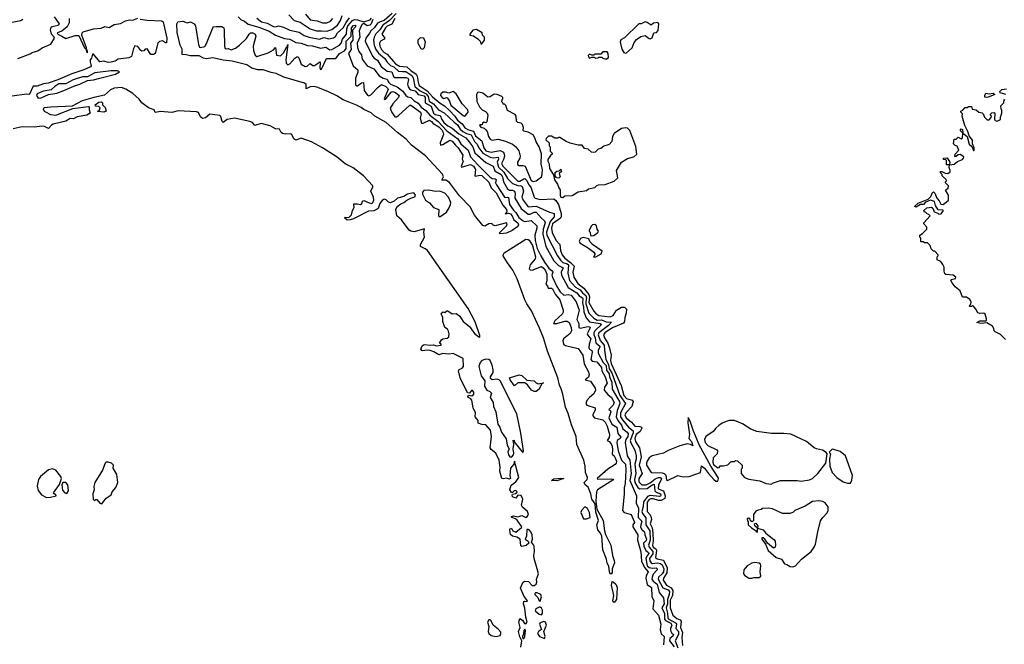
# Model space of a CAD drawing. Extents: x 1966327 to 2147849, y 395140 to 552178.
# Tile 63 of 256: x 2062395 to 2071984, y 441310 to 447394. Entities that reach past the tile are written whole.
import ezdxf

# ---------------------------------------------------------------- set-up
doc = ezdxf.new("R2010")
doc.units = 0

msp = doc.modelspace()

# ---------------------------------------------------------------- linework, layer by layer
at = {"layer": '0CON20XD'}
for points in [[(2062375, 447016), (2062496.7, 447063.3), (2062515, 447075.2), (2062570, 447090), (2062615, 447119.4), (2062699.5, 447155), (2062732.2, 447215), (2062731.9, 447225), (2062704.8, 447254.8), (2062695.3, 447294.7), (2062699.6, 447320.4), (2062710.3, 447329.7), (2062770, 447340), (2062782.9, 447355), (2062735, 447422.1)], [(2064522.7, 447422.7), (2064552, 447392), (2064585, 447379.3), (2064619.5, 447349.5), (2064725, 447322.1), (2064825, 447282.7), (2064884.7, 447245), (2064975, 447211.6), (2065025, 447204.7), (2065085, 447170.8), (2065135, 447165.6), (2065196.6, 447143.4), (2065245, 447139.7), (2065325, 447118.2), (2065375, 447126.2), (2065415, 447100), (2065435, 447104.7), (2065508.3, 447145), (2065525.8, 447165), (2065538.2, 447205), (2065576.8, 447253.2), (2065581.8, 447305), (2065591.6, 447335), (2065635, 447388), (2065655, 447395.8), (2065685, 447394.3), (2065745, 447373.3), (2065807.3, 447392.7), (2065820, 447410)], [(2065015, 447440.8), (2065066.9, 447385), (2065125, 447370.3), (2065223.3, 447305), (2065285, 447284.3), (2065335, 447287.5), (2065385, 447282.1), (2065435, 447300.2), (2065489.9, 447340.1), (2065517.9, 447385), (2065534.1, 447435)], [(2065178.5, 447448.5), (2065225, 447392.8), (2065292.4, 447382.4), (2065345, 447363.2), (2065385, 447363.2), (2065420.1, 447379.9), (2065445, 447404.6)], [(2066023.2, 447455), (2065945, 447386.2), (2065905, 447374.5), (2065880, 447360), (2065850.5, 447319.5), (2065813, 447285), (2065801.7, 447261.7), (2065766.3, 447215), (2065760.3, 447185), (2065826.6, 447046.6), (2065844.5, 447024.5), (2065879, 446999), (2065915, 446939.4), (2065975, 446893.2), (2066017.5, 446885), (2066035, 446840.7), (2066045, 446829.8), (2066155, 446832.3), (2066174.8, 446824.8), (2066181.7, 446811.7), (2066172.3, 446765), (2066179.1, 446739.1), (2066191.3, 446721.3), (2066205, 446711.5), (2066245, 446700.2), (2066276.3, 446666.3), (2066335, 446652), (2066342.5, 446635), (2066343.1, 446585), (2066400.6, 446550.6), (2066425, 446484), (2066442.4, 446472.4), (2066490.5, 446460.5), (2066505, 446421.9), (2066525, 446394.5), (2066565, 446359), (2066607.5, 446337.5), (2066671.8, 446281.8), (2066740.9, 446245), (2066768.2, 446208.2), (2066807.1, 446155), (2066826, 446096), (2066933.9, 446003.9), (2067005, 445967.5), (2067021.1, 445921.1), (2067085.1, 445885), (2067097.5, 445865), (2067106.3, 445816.3), (2067145, 445747.1), (2067165, 445735.2), (2067195, 445734.8), (2067213.8, 445723.8), (2067220.2, 445705), (2067218.2, 445655), (2067276.8, 445556.8), (2067345, 445501.2), (2067365, 445500.9), (2067405, 445519.8), (2067425, 445520.8), (2067475, 445459.6), (2067505, 445434.5), (2067511.1, 445415), (2067491.6, 445355), (2067488.8, 445305), (2067518.3, 445185), (2067596.5, 445045), (2067641.1, 445001.1), (2067686.3, 444976.3), (2067669.4, 444935), (2067669.6, 444905), (2067735.2, 444785), (2067821.7, 444735), (2067843.5, 444703.5), (2067875, 444684.7), (2067879.3, 444675), (2067875.6, 444635), (2067886.9, 444595), (2067888.8, 444548.8), (2067910.6, 444490.6), (2067945, 444450.8), (2068046.4, 444436.4), (2068061.9, 444425), (2067997.1, 444362.9), (2067986.5, 444345), (2067985.7, 444325), (2067998.8, 444295), (2068006.1, 444246.1), (2068044, 444214), (2068045.7, 444205), (2068027.8, 444175), (2068029.3, 444145), (2068076.6, 444055), (2068106, 444025), (2068111, 443981), (2068134.9, 443945), (2068139.8, 443915), (2068160.3, 443865), (2068166.2, 443796.2), (2068221.4, 443701.4), (2068236.9, 443675), (2068240.8, 443655), (2068213.9, 443586.1), (2068204, 443525), (2068219.1, 443489.1), (2068254.6, 443445), (2068268.3, 443408.3), (2068310.6, 443375), (2068320.1, 443360.1), (2068315.7, 443335), (2068297.8, 443305), (2068292.8, 443275), (2068312.1, 443145), (2068336.6, 443105), (2068351.1, 442975), (2068336.9, 442905), (2068400, 442755), (2068397.1, 442685), (2068421, 442635), (2068417.2, 442545), (2068455, 442510), (2068442.7, 442475), (2068442.1, 442452.1), (2068455, 442427.1), (2068480, 442405), (2068482.6, 442375), (2068499.4, 442335), (2068495, 442321.7), (2068469, 442295), (2068474.1, 442265), (2068492.3, 442225), (2068519.3, 442205), (2068522.2, 442195), (2068500.9, 442169.1), (2068491.8, 442145), (2068504.3, 442074.3), (2068525, 442058.6), (2068558.3, 442051.7), (2068593.4, 442053.4), (2068603.8, 442045), (2068601.8, 442035), (2068565, 441992.8), (2068553.2, 441965), (2068552.4, 441945), (2068565.5, 441925.5), (2068603.8, 441895), (2068622.3, 441815), (2068663.2, 441763.2), (2068671.3, 441705), (2068648.3, 441665), (2068675, 441611.5), (2068673.5, 441555), (2068683.1, 441543.1), (2068734.5, 441515), (2068745.4, 441495), (2068733.6, 441465), (2068733.5, 441445), (2068745, 441418.5), (2068761.5, 441405), (2068755, 441388.9), (2068727.3, 441365), (2068723.1, 441345), (2068769.3, 441285)], [(2066060.8, 447455), (2065996.4, 447385), (2065929.8, 447340.2), (2065901.3, 447295), (2065861.9, 447258.1), (2065845.2, 447225), (2065839.8, 447195), (2065846.9, 447145), (2065863.8, 447103.8), (2065887.9, 447067.9), (2065952.3, 447015), (2065972.1, 446982.1), (2066005, 446949.3), (2066039.2, 446935), (2066085, 446893.1), (2066121.8, 446888.2), (2066155, 446890.1), (2066215, 446850.7), (2066226.5, 446826.5), (2066241.4, 446745), (2066295, 446700.5), (2066351.9, 446671.9), (2066371.7, 446645), (2066381.9, 446601.9), (2066426, 446576), (2066471.8, 446515), (2066527.7, 446487.7), (2066624.8, 446395), (2066659.7, 446369.7), (2066685, 446328.8), (2066711.6, 446305), (2066745, 446285.5), (2066792.7, 446272.7), (2066825, 446206.8), (2066851, 446181), (2066867.1, 446145), (2066905.1, 446095.1), (2066975, 446054.3), (2067005, 446049.5), (2067055.3, 446055), (2067058.4, 446035), (2067045.7, 446005), (2067057.2, 445957.2), (2067108.9, 445908.9), (2067145, 445847.3), (2067195, 445798.4), (2067245, 445780.2), (2067277.6, 445777.6), (2067288.8, 445768.8), (2067300.6, 445725), (2067285.9, 445665), (2067299, 445635), (2067345, 445572.4), (2067425, 445578.7), (2067555, 445518.4), (2067598.2, 445505), (2067599.7, 445475), (2067561.2, 445428.8), (2067530.7, 445345), (2067525.8, 445325), (2067529.9, 445295), (2067632.9, 445095), (2067661.7, 445051.7), (2067685, 445029.6), (2067725, 445017.1), (2067738, 445005), (2067734, 444925), (2067750.5, 444855), (2067808.9, 444788.9), (2067854.1, 444764.1), (2067874.1, 444735), (2067909.1, 444709.1), (2067916.1, 444685), (2067908, 444648), (2067908.1, 444625), (2067936.9, 444536.9), (2067985, 444487.3), (2068018.9, 444468.9), (2068059.9, 444469.9), (2068105, 444452.1), (2068157.3, 444447.3), (2068128, 444415), (2068034.4, 444345.6), (2068026.8, 444325), (2068049.2, 444269.2), (2068086.9, 444225), (2068088.4, 444175), (2068102.4, 444085), (2068129.4, 444035), (2068134.5, 443994.5), (2068160.7, 443955), (2068240.2, 443735), (2068293.7, 443655), (2068244.7, 443565), (2068247.4, 443527.4), (2068265, 443495.5), (2068324.8, 443425), (2068369.2, 443389.2), (2068368.5, 443371.5), (2068339.2, 443295), (2068345, 443272.9), (2068385, 443202.5), (2068398.6, 443145), (2068398.1, 443115), (2068385.7, 443065), (2068394, 442975), (2068381.6, 442915), (2068386, 442885), (2068415, 442836.5), (2068435, 442823.3), (2068505, 442828.8), (2068555, 442862.3), (2068575, 442868.9), (2068578.8, 442805), (2068592.2, 442792.2), (2068634.4, 442775), (2068639, 442765), (2068635.8, 442754.2), (2068625, 442750.3), (2068535, 442758), (2068509.8, 442750.2), (2068470.5, 442699.5), (2068467.4, 442652.6), (2068454.7, 442605), (2068458.7, 442585), (2068491, 442541), (2068494.1, 442474.1), (2068532.9, 442415), (2068533.6, 442325), (2068518.1, 442275), (2068525.8, 442255), (2068560.8, 442215), (2068560.8, 442190.8), (2068528, 442145), (2068533, 442123), (2068545, 442102.9), (2068555, 442097.6), (2068605, 442104.7), (2068636, 442096), (2068652.7, 442082.7), (2068666.9, 442045), (2068664.4, 442015.6), (2068651.4, 441995), (2068617.3, 441965), (2068612.4, 441945), (2068659.1, 441859.1), (2068709.2, 441839.2), (2068721.4, 441825), (2068719.1, 441795), (2068703.8, 441746.2), (2068702.6, 441705), (2068689, 441665), (2068704.4, 441615), (2068706.6, 441565), (2068715, 441554.9), (2068788.3, 441515), (2068791.7, 441505), (2068784.9, 441465), (2068811.4, 441435), (2068810, 441405), (2068776.7, 441345), (2068804.1, 441275.9)], [(2062195, 447348.5), (2062405, 447387.5), (2062425, 447399.6)], [(2063568, 447398), (2063635, 447388.4), (2063775, 447383.1), (2063791.5, 447375), (2063826.2, 447215), (2063825, 447170), (2063815, 447167.5), (2063785, 447187.5), (2063755, 447182.5), (2063741.2, 447165), (2063713.9, 447066.1), (2063697.5, 447055), (2063672.5, 447055), (2063635, 447110), (2063615, 447107.5), (2063605, 447092.5), (2063585, 447087.5), (2063573.6, 447093.6), (2063545, 447132.5), (2063515, 447140), (2063503.3, 447115), (2063484, 447035), (2063457.5, 447022.5), (2063355, 447010.3), (2063325, 446990.8), (2063285, 446980.9), (2063255, 446978.1), (2063215, 446990), (2063175, 446982.5), (2063115, 447060), (2063105, 447057.5), (2063095, 447020), (2063082.5, 447005), (2063081.2, 446985), (2063091.2, 446945), (2063083.8, 446935), (2063020.5, 446905), (2062902.8, 446867.2), (2062765, 446807.5), (2062671.4, 446775), (2062625, 446771), (2062565, 446745.6), (2062525, 446746.7), (2062489.6, 446670.4), (2062484.6, 446665.4), (2062460.5, 446669.5), (2062321.7, 446648.3)], [(2062877.2, 447405), (2062877.8, 447365), (2062855.9, 447325), (2062805, 447281.5), (2062760.6, 447265), (2062765, 447253.1), (2062805.5, 447235), (2062845, 447211), (2062935, 447241.9), (2062969.2, 447239.2), (2063025, 447120), (2063042.5, 447102.5), (2063045, 447080), (2063055, 447070), (2063055, 447090), (2063047.5, 447097.5), (2063045, 447120), (2063001.4, 447245), (2063002.7, 447265), (2063013.3, 447275), (2063115, 447306.5), (2063187.2, 447312.8), (2063225, 447328.9), (2063265, 447318.8), (2063315, 447346.7), (2063375, 447358.4), (2063423.8, 447383.8), (2063465, 447392.2), (2063495, 447390.9), (2063545, 447407.7)], [(2067075, 445307.5), (2067063.3, 445315), (2067135, 445387.5), (2067142.5, 445405), (2067137, 445417), (2067025, 445386.7), (2067000, 445395), (2066995, 445410), (2066965, 445405.7), (2066925.5, 445384.5), (2066905, 445390.9), (2066825, 445491.2), (2066781.3, 445571.3), (2066679, 445679), (2066579.8, 445809.8), (2066545, 445831.2), (2066505, 445830), (2066522.2, 445865), (2066510.7, 445890.7), (2066347.1, 446067.1), (2066211.3, 446171.3), (2066159.6, 446229.6), (2066073, 446297), (2065963.2, 446393.2), (2065854.7, 446455), (2065816.7, 446486.7), (2065745, 446518.2), (2065719.7, 446539.7), (2065675, 446562.3), (2065545, 446612.4), (2065481.6, 446651.6), (2065395, 446693.5), (2065287.8, 446737.8), (2065255, 446744.8), (2065225, 446741.5), (2065185, 446722), (2065184.3, 446764.3), (2065167.2, 446777.2), (2064965.7, 446835), (2064891.7, 446871.7), (2064845, 446879.6), (2064765, 446905.3), (2064714.7, 446904.7), (2064656.4, 446923.6), (2064605.2, 446955.2), (2064465, 446990), (2064375, 447001.3), (2064275, 447024.2), (2064214.1, 447014.1), (2064185, 447020), (2064141.1, 447041.1), (2064055, 447043.1), (2064015, 447053.6), (2063976.2, 447055), (2063976.1, 447106.1), (2063957.5, 447145), (2063928.3, 447268.3), (2063925.8, 447355), (2063935, 447373.8), (2063985, 447378.9), (2064025, 447364.2), (2064057, 447373), (2064093.3, 447355), (2064105.6, 447335), (2064134.4, 447154.4), (2064145, 447127.5), (2064155, 447122.5), (2064196.1, 447133.9), (2064215, 447162.5), (2064274, 447315), (2064283.6, 447326.4), (2064309.6, 447329.6), (2064362.2, 447327.8), (2064382.7, 447315), (2064387.5, 447295), (2064388.9, 447135), (2064395, 447112.5), (2064400.5, 447110.5), (2064425, 447113.8), (2064455, 447101.2), (2064495, 447116.7), (2064536.7, 447145), (2064605, 447210), (2064629.2, 447255), (2064644, 447265), (2064665, 447266.7), (2064686.5, 447255), (2064693.3, 447235), (2064670, 447135), (2064671.4, 447091.4), (2064689.3, 447049.3), (2064705, 447037.5), (2064815, 447070), (2064865, 447100), (2064885, 447122.5), (2064895, 447047.5), (2064935, 447042.5), (2064965, 447070), (2064995, 447130), (2065000, 447130), (2065005, 447152.5), (2064987.3, 447005), (2064990.6, 446970.6), (2065005, 446956.2), (2065025.5, 446964.5), (2065075, 447018.8), (2065095, 447032.5), (2065105, 447032.5), (2065113.6, 447023.6), (2065135, 446962.5), (2065175, 446940), (2065195, 446943.3), (2065225, 446966.7), (2065248.8, 446948.8), (2065265, 446948.8), (2065304.2, 446975.8), (2065315, 446982.5), (2065322.5, 446975), (2065316.2, 446925), (2065325, 446910), (2065335, 446913.3), (2065384, 447015), (2065475, 447015.7), (2065510.3, 447065), (2065558.5, 447091.5), (2065574.3, 447115), (2065574.5, 447185), (2065621.6, 447235), (2065624.5, 447315), (2065645, 447336.4), (2065665, 447340.7), (2065665.9, 447325), (2065636.8, 447293.2), (2065638.9, 447195), (2065615.3, 447165), (2065622.2, 447105), (2065597.3, 447065), (2065643.8, 446943.8), (2065687.3, 446905), (2065686.8, 446883.2), (2065664.3, 446824.3), (2065665, 446760), (2065675, 446750), (2065685, 446751.2), (2065725, 446778), (2065742.5, 446782.5), (2065750, 446705), (2065780.7, 446660.7), (2065795, 446652.5), (2065815, 446663.3), (2065884.2, 446735.8), (2065918.3, 446761.7), (2065961.1, 446745), (2065980, 446725), (2065982.5, 446715), (2065943.3, 446625), (2065948.3, 446618.3), (2065965, 446626.7), (2066011.7, 446688.3), (2066025, 446694.6), (2066053.9, 446685), (2066091.6, 446655), (2066085, 446635.6), (2066030, 446575), (2066004.1, 446534.1), (2066016.4, 446496.4), (2066049.3, 446449.3), (2066065, 446448.8), (2066085, 446460.8), (2066195, 446561.4), (2066205, 446561.1), (2066299.5, 446495), (2066305.4, 446474.6), (2066294, 446434), (2066307, 446387), (2066325, 446386.2), (2066385, 446415.4), (2066405, 446402.9), (2066422, 446382), (2066475, 446350.9), (2066505, 446321.2), (2066519.3, 446295), (2066520.8, 446275), (2066488.8, 446195), (2066492.3, 446172.3), (2066515, 446178.1), (2066585, 446221.8), (2066605, 446211.2), (2066635.2, 446175), (2066665.8, 446145), (2066711.5, 446075), (2066702.5, 446035), (2066713.8, 446015), (2066694.2, 445965), (2066697, 445957), (2066785, 445984.4), (2066815, 445966.3), (2066834.4, 445935), (2066826.7, 445875), (2066835, 445870), (2066875, 445879.6), (2066895, 445876.6), (2066965, 445810.5), (2066987.6, 445757.6), (2067035, 445707.8), (2067099.1, 445589.1), (2067134.6, 445545), (2067138.1, 445521.9), (2067122.5, 445502.5), (2067155, 445510.5), (2067175, 445502.5), (2067190, 445485), (2067205.9, 445445.9), (2067245.2, 445415), (2067251.6, 445395), (2067245, 445380.8), (2067189.7, 445340.3), (2067135, 445313.8), (2067075, 445307.5)], [(2064705, 447410), (2064749.5, 447375), (2064805, 447361.5), (2064865, 447327.6), (2064885, 447324.4), (2064915, 447333.2), (2064965, 447322.9), (2065025, 447293.8), (2065115, 447271.9), (2065165, 447240.7), (2065215, 447223.1), (2065315, 447206.3), (2065355, 447219.5), (2065405, 447209.4), (2065451.9, 447218.1), (2065468.9, 447231.1), (2065491, 447265), (2065545.2, 447314.8), (2065572.8, 447367.2), (2065606.2, 447413.8)], [(2065833.3, 447396.7), (2065817.5, 447355), (2065805, 447342), (2065780, 447335), (2065745, 447356.7), (2065735, 447354.4), (2065725, 447340.5), (2065699.8, 447285), (2065706.6, 447225), (2065681.4, 447165), (2065683.7, 447123.7), (2065698.7, 447085), (2065721.9, 447051.9), (2065731, 447011), (2065777.5, 446945), (2065845, 446915.4), (2065895, 446847), (2065935, 446825.2), (2065974.3, 446814.3), (2065985.8, 446785), (2066005, 446766.5), (2066071.3, 446741.3), (2066127.5, 446697.5), (2066155.9, 446655), (2066175, 446643.4), (2066205, 446636.2), (2066235, 446603.8), (2066275, 446582.8), (2066305, 446543.4), (2066349.9, 446509.9), (2066389.2, 446465), (2066467.2, 446407.2), (2066555, 446311), (2066661.2, 446235), (2066690.4, 446185), (2066761.9, 446121.9), (2066785, 446058.4), (2066855, 445980.1), (2066975, 445860.5), (2066995, 445848.1), (2067025, 445845.3), (2067035, 445837.5), (2067029.4, 445805), (2067037.4, 445785), (2067115, 445667.2), (2067125, 445660.9), (2067145, 445666.3), (2067155, 445661.5), (2067166, 445595), (2067205, 445537.7), (2067226.2, 445516.2), (2067255, 445469), (2067298.5, 445435), (2067315, 445430.2), (2067375, 445438.6), (2067430, 445385), (2067431.9, 445365), (2067412.9, 445297.1), (2067415.2, 445245), (2067435.2, 445165), (2067468.8, 445095), (2067505, 445031.1), (2067547.5, 444975), (2067584.8, 444944.8), (2067588.4, 444935), (2067577.8, 444905), (2067582.3, 444885), (2067625, 444795.5), (2067657.5, 444745), (2067695, 444711), (2067735, 444717), (2067765, 444710.3), (2067813.5, 444645), (2067842, 444565), (2067821.3, 444475), (2067838.7, 444435), (2067841.1, 444395), (2067855, 444388.2), (2067925, 444404.5), (2067942.3, 444402.3), (2067950, 444395), (2067948.1, 444385), (2067930.5, 444355), (2067921.6, 444335), (2067923.9, 444325), (2067955.4, 444285), (2067939.6, 444235), (2067938.3, 444198.3), (2067944.7, 444184.7), (2067965, 444173.3), (2067970.5, 444155), (2067957.8, 444085), (2067969.7, 444069.7), (2068015, 444061.2), (2068059.6, 444005), (2068062.4, 443972.4), (2068095.5, 443915), (2068116.7, 443855), (2068088.9, 443815), (2068086.2, 443786.2), (2068123.9, 443743.9), (2068159.3, 443715), (2068184.4, 443665), (2068175, 443639.8), (2068135, 443600), (2068133.3, 443595), (2068145, 443590), (2068151.1, 443575), (2068132.6, 443515), (2068162.7, 443455), (2068211.6, 443425), (2068219.8, 443365), (2068248.7, 443328.7), (2068242.3, 443315), (2068211.8, 443295), (2068209, 443275), (2068224.4, 443195), (2068254.1, 443105), (2068295, 443063.3), (2068296.4, 443006.4), (2068292.7, 442875), (2068282.9, 442835), (2068282.7, 442772.7), (2068264.4, 442615), (2068280, 442595), (2068349.2, 442575), (2068380.5, 442505), (2068380.8, 442495), (2068365.5, 442474.5), (2068364.3, 442455), (2068415.2, 442375), (2068410.8, 442325), (2068445, 442210), (2068450.7, 442120.7), (2068478.9, 442058.9), (2068516.6, 442015), (2068495.5, 441975), (2068493.1, 441955), (2068504.1, 441894.1), (2068547.8, 441865), (2068551.1, 441775), (2068569.3, 441735), (2068562, 441655), (2068615, 441594.3), (2068639.3, 441505)], [(2066048.2, 447405), (2066019.9, 447350.1), (2065975, 447330.5), (2065957, 447315), (2065920.9, 447255), (2065950.4, 447215), (2065944.5, 447205), (2065910, 447185), (2065899.6, 447165), (2065901.9, 447135), (2065916.6, 447105), (2065945, 447075.9), (2065975, 447059.8), (2066055.2, 446965), (2066095, 446941.3), (2066165, 446935.4), (2066205, 446898.4), (2066255, 446863.7), (2066266.9, 446845), (2066274.6, 446784.6), (2066286.1, 446755), (2066362.8, 446702.8), (2066415, 446642.8), (2066490.7, 446580.7), (2066531.6, 446555), (2066579.5, 446509.5), (2066633.7, 446453.7), (2066657.3, 446415), (2066705, 446378.6), (2066731.1, 446341.1), (2066765, 446323.1), (2066815, 446307.7), (2066835, 446262.3), (2066894.6, 446214.6), (2066915, 446146.3), (2066935, 446118), (2066985, 446103.1), (2067075, 446119), (2067105, 446105.6), (2067114.4, 446085), (2067115.1, 446065), (2067107.6, 446032.4), (2067088.5, 445995), (2067104.4, 445965), (2067245, 445822.1), (2067265, 445819.9), (2067304.2, 445845.8), (2067315, 445846.7), (2067335, 445826.8), (2067354.6, 445785.4), (2067371.5, 445761.5), (2067404.4, 445665), (2067415, 445655.7), (2067465, 445642.8), (2067595, 445648.1), (2067615, 445633.9), (2067642.7, 445595), (2067667.8, 445507.8), (2067668.6, 445475), (2067659.9, 445460.1), (2067584, 445406), (2067574.9, 445364.9), (2067580.1, 445320.1), (2067615, 445246.2), (2067656.5, 445205), (2067660.7, 445145), (2067678.3, 445105), (2067705, 445070.2), (2067759.8, 445029.8), (2067793.5, 444995), (2067782.7, 444935), (2067790.9, 444885), (2067830.6, 444825), (2067888.5, 444778.5), (2067938.3, 444718.3), (2067943.9, 444695), (2067939, 444639), (2067985.1, 444555.1)], [(2068295, 447067.5), (2068305, 447072.5), (2068358.3, 447121.7), (2068379.3, 447170.7), (2068400, 447200), (2068445, 447229.2), (2068485, 447240), (2068525, 447211.2), (2068535, 447208.8), (2068553, 447217), (2068570, 447265), (2068595, 447270), (2068611.7, 447288.3), (2068620, 447355), (2068608.3, 447368.3), (2068568.3, 447361.7), (2068545, 447340), (2068505, 447367.5), (2068485, 447372.5), (2068447, 447353), (2068425, 447352.5), (2068285, 447217.5), (2068250.5, 447199.5), (2068241.4, 447175), (2068258.3, 447108.3), (2068277.5, 447075), (2068295, 447067.5)], [(2066895, 447160), (2066920, 447195), (2066920, 447225), (2066903, 447243), (2066897, 447267), (2066845, 447297.5), (2066806.4, 447293.6), (2066780, 447255), (2066780, 447245), (2066815, 447236.2), (2066857.5, 447207.5), (2066877.5, 447185), (2066885, 447160), (2066895, 447160)], [(2066315, 447107.5), (2066325, 447110), (2066336.4, 447123.6), (2066347, 447177), (2066330, 447215), (2066295, 447217.5), (2066272.5, 447195), (2066272.5, 447165), (2066302.5, 447115), (2066315, 447107.5)], [(2068105, 447010), (2068130, 447025), (2068126.7, 447065), (2068115, 447080), (2068075, 447080), (2068055, 447060), (2067995, 447060), (2067985, 447050), (2067965, 447050), (2067945, 447060), (2067932.5, 447045), (2067933, 447033), (2067945, 447020), (2067965, 447030), (2067985, 447030), (2068005, 447020), (2068027, 447023), (2068035, 447030), (2068065, 447030), (2068075, 447020), (2068105, 447010)], [(2062575, 446630.6), (2062605, 446632.9), (2062675, 446664.2), (2062755, 446680), (2062825.5, 446704.5), (2062923, 446747), (2062981.2, 446765), (2063055, 446801.4), (2063115, 446808.2), (2063175, 446823.8), (2063326.7, 446865), (2063367.5, 446885), (2063345.8, 446895.8), (2063285, 446897.7), (2063125.3, 446875.3), (2063055, 446836.9), (2063005, 446837.4), (2062915, 446807.6), (2062845, 446768.2), (2062775, 446768.3), (2062737.2, 446745), (2062700.2, 446709.8), (2062625, 446697.3), (2062595, 446683.8), (2062565, 446670.9), (2062557.9, 446655), (2062575, 446630.6)], [(2065798.9, 445608.9), (2065825, 445604.1), (2065835, 445613.8), (2065842.2, 445635), (2065841.6, 445665), (2065815.2, 445725), (2065835.4, 445765), (2065834.2, 445775), (2065742.1, 445872.1), (2065642.2, 445952.2), (2065565, 445991.8), (2065485, 446055.4), (2065345, 446147.8), (2065236.2, 446206.2), (2065135, 446240.9), (2065085, 446219.7), (2065064.8, 446234.8), (2065045, 446276.9), (2065033.5, 446283.5), (2064985, 446279.1), (2064954.8, 446284.8), (2064940.8, 446295), (2064925, 446327.8), (2064885, 446330.9), (2064835, 446360.4), (2064745, 446383.2), (2064685, 446363.8), (2064661.8, 446391.8), (2064635, 446402), (2064485, 446434.5), (2064415, 446421.3), (2064375, 446391.9), (2064365, 446401.2), (2064355, 446451.4), (2064345, 446460.5), (2064245, 446473.8), (2064205, 446439.7), (2064175, 446433.3), (2064157, 446447), (2064135, 446491.9), (2064115, 446498.5), (2063938.1, 446508.1), (2063875, 446491.5), (2063765, 446501.5), (2063715, 446490), (2063705, 446516.2), (2063650, 446535), (2063585, 446583.8), (2063559.7, 446619.7), (2063496.2, 446675), (2063427, 446717), (2063385, 446734), (2063315, 446728), (2063279.7, 446710.3), (2063221.2, 446658.8), (2063117.5, 446635), (2063002.5, 446605), (2062905, 446552.5), (2062696.4, 446543.6), (2062633.6, 446536.4), (2062622.5, 446527.5), (2062634.4, 446505), (2062645, 446497.5), (2062695, 446472.5), (2062745, 446463.5), (2062910.7, 446529.3), (2063065, 446547.5), (2063070, 446545), (2063070, 446515), (2063080, 446485), (2063048, 446465), (2062955, 446448.2), (2062919.8, 446430.2), (2062885, 446430.9), (2062845, 446405.8), (2062721.8, 446378.2), (2062703.3, 446366.7), (2062675, 446333.5), (2062635.7, 446355), (2062615, 446358.5), (2062535, 446347.8), (2062418.3, 446351.7), (2062331.9, 446331.9)], [(2066725, 446456), (2066735, 446460), (2066761.1, 446495), (2066759.6, 446515), (2066704.8, 446574.8), (2066645, 446672.8), (2066615, 446694.5), (2066575, 446679.4), (2066545, 446687.5), (2066515, 446687.5), (2066495, 446672), (2066492.5, 446655), (2066509.5, 446635), (2066525, 446628.2), (2066555, 446635.7), (2066561.4, 446631.4), (2066581.7, 446601.7), (2066595, 446560.9), (2066715, 446460), (2066725, 446456)], [(2067395, 445817.1), (2067425, 445823.7), (2067476.4, 445863.6), (2067483.3, 445885), (2067484.9, 445935), (2067473.4, 445986.6), (2067476.9, 446086.9), (2067455.2, 446155.2), (2067423.3, 446205), (2067411.4, 446245), (2067395, 446273.3), (2067345, 446300), (2067305, 446308), (2067298, 446315), (2067300, 446345), (2067292.5, 446372.5), (2067280, 446385), (2067245, 446393.3), (2067232.5, 446405), (2067230, 446455), (2067219.3, 446469.3), (2067145, 446510), (2067128.3, 446558.3), (2067115, 446570), (2067101.7, 446571.7), (2067100, 446585), (2067090, 446595), (2067093, 446617), (2067100, 446625), (2067100, 446635), (2067090, 446645), (2067045, 446666.7), (2067015, 446670), (2066977.8, 446642.2), (2066955, 446641.1), (2066905, 446679.2), (2066865, 446690), (2066853.6, 446686.4), (2066843.3, 446665), (2066847, 446597), (2066872.5, 446545), (2066900, 446515), (2066931.7, 446501.7), (2066946, 446485), (2066952.5, 446465), (2066945, 446400), (2066935, 446390), (2066915, 446397.5), (2066903, 446387), (2066898.3, 446371.7), (2066875, 446370), (2066872.5, 446365), (2066885, 446347.5), (2066916.7, 446336.7), (2066935, 446322.5), (2066946.7, 446305), (2066960, 446255), (2066975, 446230.8), (2066995, 446222.5), (2067015, 446225.6), (2067055, 446230.4), (2067125, 446212), (2067193.4, 446183.4), (2067225, 446155.3), (2067255, 446115.4), (2067269.3, 446065), (2067265, 446044), (2067242.7, 446007.3), (2067244.3, 445984.3), (2067257.5, 445975), (2067295, 445973.5), (2067316, 445966), (2067375, 445827.5), (2067395, 445817.1)], [(2071815, 446637.5), (2071795, 446640), (2071793.3, 446655), (2071805, 446677.5), (2071835, 446673.3), (2071875, 446677.5), (2071890, 446665), (2071835, 446643.8), (2071815, 446637.5)], [(2072000, 446665), (2071941.7, 446681.7), (2071940, 446695), (2071960, 446715), (2072005, 446720)], [(2063215, 446494.3), (2063151.7, 446501.7), (2063173, 446517), (2063177, 446537), (2063165, 446550), (2063131.7, 446551.7), (2063130, 446565), (2063165, 446590), (2063190, 446595), (2063200, 446585), (2063200, 446565), (2063227.7, 446537.7), (2063236.2, 446505), (2063215, 446494.3)], [(2071995, 444278.8), (2071945, 444326.7), (2071893.6, 444353.6), (2071883.3, 444365), (2071882.5, 444385), (2071869.3, 444409.3), (2071815, 444442.5), (2071755, 444434.3), (2071717.5, 444445), (2071745, 444460), (2071805, 444460), (2071810, 444465), (2071811.7, 444481.7), (2071795.9, 444525.9), (2071785, 444536.7), (2071745, 444532.5), (2071725, 444537.5), (2071706.1, 444576.1), (2071685, 444602.5), (2071672.5, 444607.5), (2071665, 444600), (2071645, 444600), (2071640, 444605), (2071648.3, 444611.7), (2071657.5, 444622.5), (2071660, 444645), (2071648.1, 444668.1), (2071615, 444690), (2071575, 444690), (2071553.6, 444753.6), (2071503.6, 444793.6), (2071475, 444830), (2071462.5, 444855), (2071467.5, 444865), (2071507, 444873), (2071510, 444885), (2071485, 444906.7), (2071415, 444912.5), (2071405, 444920), (2071397.5, 444945), (2071397.5, 444985), (2071385, 445010), (2071365, 445037.5), (2071330, 445055), (2071330, 445085), (2071340, 445095), (2071340, 445105), (2071308.3, 445138.3), (2071295, 445140), (2071271.7, 445161.7), (2071260, 445195), (2071235, 445220), (2071205, 445220), (2071195, 445230), (2071175, 445230), (2071170, 445235), (2071170, 445265), (2071160, 445275), (2071160, 445295), (2071188.3, 445311.7), (2071230, 445355), (2071230, 445375), (2071200, 445405), (2071200, 445415), (2071260, 445485), (2071248.3, 445498.3), (2071231.7, 445501.7), (2071215, 445520), (2071205, 445520), (2071200, 445535), (2071228.3, 445561.7), (2071275, 445567.5), (2071288.3, 445558.3), (2071301.7, 445521.7), (2071335, 445510), (2071345, 445500), (2071368.3, 445501.7), (2071390, 445535), (2071385, 445540), (2071340.7, 445540.7), (2071312.5, 445585), (2071303.3, 445625), (2071265, 445638), (2071215, 445617.5), (2071196, 445594), (2071166.1, 445593.9), (2071125, 445568.8), (2071110, 445575), (2071145, 445606), (2071243.3, 445646.7), (2071266.7, 445673.3), (2071285, 445711.2), (2071295, 445716.2), (2071305.6, 445705.6), (2071326.2, 445655), (2071348.9, 445628.9), (2071365, 445597.5), (2071385, 445593.3), (2071402.5, 445605), (2071440, 445635), (2071440, 445685), (2071410, 445735), (2071438.3, 445751.7), (2071440, 445775), (2071410, 445805), (2071410, 445815), (2071420, 445825), (2071418.3, 445838.3), (2071380, 445875), (2071380, 445885), (2071360, 445905), (2071363.9, 445916.1), (2071375, 445916.7), (2071408.3, 445898.3), (2071435, 445897.5), (2071456.2, 445913.8), (2071456.7, 445925), (2071446.7, 445955), (2071450, 445980), (2071421.7, 445981.7), (2071421.7, 446021.7), (2071415, 446030), (2071391.7, 446031.7), (2071392.5, 446045), (2071428.3, 446048.3), (2071452.5, 446005), (2071450, 445980), (2071495, 445986.7), (2071526.4, 446013.6), (2071575, 446032.5), (2071587.5, 446045), (2071588.8, 446058.8), (2071555, 446080), (2071533, 446077), (2071515, 446062.5), (2071501.7, 446061.7), (2071503.9, 446086.1), (2071540, 446125), (2071523, 446163), (2071505, 446170), (2071490, 446185), (2071495, 446230), (2071515, 446230), (2071535, 446250), (2071565, 446232.5), (2071577, 446243), (2071580, 446290), (2071553.3, 446315), (2071565, 446332.5), (2071576.2, 446325), (2071580, 446290), (2071621.2, 446255), (2071641.7, 446181.7), (2071668, 446158), (2071685, 446120), (2071690, 446120), (2071688.8, 446145), (2071674, 446184), (2071672.3, 446222.3), (2071642.3, 446262.3), (2071629.2, 446305), (2071600, 446365), (2071573.3, 446455), (2071577.5, 446477.5), (2071560, 446495), (2071560, 446505), (2071578.3, 446511.7), (2071601.7, 446538.3), (2071625, 446540), (2071635, 446550), (2071665, 446550), (2071671.7, 446521.7), (2071710, 446515), (2071735, 446492.5), (2071767, 446487), (2071778.3, 446478.3), (2071790, 446445), (2071818.3, 446418.3), (2071835, 446420), (2071857, 446443), (2071860, 446455), (2071850, 446465), (2071850, 446475), (2071863, 446487), (2071885, 446490), (2071890, 446485), (2071887.5, 446425), (2071895, 446412.5), (2071915, 446407.5), (2071947, 446423), (2071947.5, 446445), (2071960, 446485), (2071960, 446515), (2071953, 446523), (2071950, 446555), (2071980, 446585), (2071981.7, 446618.3), (2071990, 446615)], [(2067685, 445662.5), (2067705, 445680), (2067775, 445682.5), (2067835, 445717.5), (2067915, 445730), (2067933, 445747), (2067995, 445760), (2068015, 445780), (2068033, 445787), (2068095, 445790), (2068185, 445820), (2068220, 445855), (2068207.5, 445925), (2068255, 446007.5), (2068315, 446042.5), (2068375, 446060), (2068404, 446086), (2068395, 446160), (2068335.5, 446315.5), (2068315, 446336.7), (2068295, 446340), (2068255, 446333.3), (2068182.5, 446285), (2068166.7, 446255), (2068161.7, 446208.3), (2068135, 446177.5), (2068085, 446163.3), (2068055, 446141.2), (2068027.5, 446132.5), (2068000, 446105), (2067985, 446100), (2067963, 446103), (2067931.7, 446131.7), (2067895, 446140), (2067871.7, 446171.7), (2067835, 446172.5), (2067755, 446192.5), (2067717.5, 446207.5), (2067655, 446247.5), (2067642.5, 446247.5), (2067635, 446240), (2067605, 446240), (2067575, 446260), (2067545, 446260), (2067521.7, 446238.3), (2067520, 446225), (2067550, 446195), (2067550, 446165), (2067560, 446155), (2067560, 446115), (2067580, 446095), (2067580, 446085), (2067565, 446070), (2067537, 446033), (2067538.8, 446015), (2067551.2, 445991.2), (2067553.5, 445945), (2067591.7, 445881.7), (2067602, 445835), (2067632.5, 445792.5), (2067643.8, 445755), (2067657, 445737), (2067656.7, 445685), (2067664, 445665), (2067685, 445662.5)], [(2067645, 445850), (2067623.3, 445853.3), (2067610, 445875), (2067610, 445905), (2067625, 445920), (2067648.3, 445921.7), (2067665, 445940), (2067670, 445915), (2067650, 445895), (2067657.5, 445865), (2067645, 445850)], [(2067276.4, 441283.6), (2067284.3, 441344.3), (2067265, 441382.5), (2067252.4, 441435), (2067269.2, 441475), (2067257.1, 441525), (2067265, 441560), (2067290, 441545), (2067312, 441512), (2067325, 441510), (2067338.1, 441525), (2067323.2, 441573.2), (2067312.5, 441662.5), (2067300.4, 441705), (2067305, 441726.2), (2067315, 441731.2), (2067335, 441727.5), (2067338.8, 441735), (2067306.2, 441776.2), (2067273, 441857), (2067295, 441912.5), (2067310, 441925), (2067350.7, 441920.7), (2067385, 441883.3), (2067405, 441883.8), (2067425, 441896.2), (2067430.8, 441915), (2067427.5, 441945), (2067446.4, 441995), (2067434.6, 442044.6), (2067405.8, 442145), (2067400.8, 442175), (2067409.4, 442215), (2067403.8, 442265), (2067399.9, 442279.9), (2067380, 442305), (2067389.5, 442335), (2067386.5, 442375), (2067372.5, 442405), (2067355, 442424.3), (2067345, 442430), (2067335, 442427.5), (2067330.6, 442365), (2067317.5, 442335), (2067345.6, 442315.6), (2067352.9, 442295), (2067328.7, 442271.3), (2067285, 442262.5), (2067275, 442270), (2067270, 442335), (2067235, 442352.5), (2067195, 442362.9), (2067175, 442381.2), (2067170, 442395), (2067166.7, 442425), (2067175, 442440), (2067186.2, 442435), (2067197, 442417), (2067225, 442402.5), (2067283, 442447), (2067283.3, 442455), (2067238.3, 442518.3), (2067222.9, 442532.9), (2067187.5, 442545), (2067184.3, 442555.7), (2067205, 442561.2), (2067245, 442551.2), (2067283.6, 442563.6), (2067325, 442544.3), (2067335, 442550), (2067348.8, 442575), (2067339.5, 442605), (2067292.5, 442645), (2067282.5, 442665), (2067293.8, 442725), (2067279.5, 442759.5), (2067245, 442762.5), (2067225, 442732.5), (2067193.8, 442745), (2067190, 442765), (2067195, 442772.5), (2067221.7, 442778.3), (2067235, 442790), (2067240, 442795), (2067225, 442806.7), (2067210, 442805), (2067195, 442790), (2067185, 442790), (2067167.5, 442815), (2067180.8, 442859.2), (2067225, 442892.5), (2067254.4, 442935), (2067215, 443092.5), (2067206.7, 443065), (2067174.4, 443025), (2067166.5, 442955), (2067175.5, 442924.5), (2067165, 442917.5), (2067135, 442927.5), (2067105, 442921.5), (2067090.8, 442925), (2067072.1, 442995), (2067074.6, 443035), (2067064.3, 443105), (2067033.3, 443173.3), (2066985, 443207.1), (2066975, 443222.5), (2066988.2, 443335), (2066979.2, 443395), (2066935, 443448.6), (2066895, 443450), (2066860, 443465), (2066859.5, 443489.5), (2066831.1, 443525), (2066834.2, 443564.2), (2066811.2, 443615), (2066796.9, 443686.9), (2066789.8, 443699.8), (2066764.3, 443715), (2066759.2, 443725), (2066765, 443736.2), (2066798.3, 443731.7), (2066816.4, 443746.4), (2066816, 443765), (2066805, 443783.3), (2066795, 443782.5), (2066775, 443755.8), (2066755, 443761.1), (2066684, 443905), (2066669.7, 443975), (2066675, 443987.7), (2066705, 443999.6), (2066718, 444015), (2066714, 444095), (2066615, 444142.7), (2066575, 444136.6), (2066515, 444142.4), (2066475, 444128.8), (2066429, 444159), (2066392.6, 444172.6), (2066365, 444176.6), (2066315, 444167.5), (2066302, 444185), (2066313.4, 444216.6), (2066335, 444231.2), (2066395, 444224), (2066425, 444226.7), (2066455, 444216), (2066500, 444225), (2066500, 444235), (2066482.5, 444245), (2066503.1, 444276.9), (2066515, 444285.8), (2066557.6, 444292.4), (2066572.9, 444305), (2066577.5, 444335), (2066571.7, 444361.7), (2066559.4, 444379.4), (2066535, 444396.2), (2066515.7, 444454.3), (2066516.4, 444496.4), (2066500, 444525), (2066515, 444547.5), (2066535, 444542.5), (2066553, 444557), (2066565, 444557.5), (2066605, 444528), (2066645, 444531.5), (2066680, 444505), (2066715, 444453.8), (2066776, 444406), (2066825, 444336.7), (2066865, 444304.3), (2066875, 444303.3), (2066875, 444317.5), (2066831.8, 444451.8), (2066762.4, 444582.4), (2066366.4, 445145), (2066345, 445163.9), (2066298.5, 445185), (2066298.1, 445205), (2066335.9, 445275.9), (2066330, 445325), (2066338.3, 445358.3), (2066235, 445328.8), (2066205, 445333.8), (2066187.5, 445345), (2066113.3, 445445), (2066068.8, 445485), (2066057.5, 445545), (2066072, 445575), (2066105, 445600.8), (2066136.7, 445613.3), (2066165, 445635.6), (2066205, 445655.6), (2066242.2, 445667.8), (2066250.5, 445685), (2066236.5, 445705), (2066225, 445707.6), (2066170.6, 445695), (2066135, 445672.3), (2066075.6, 445655), (2066041.9, 445628.1), (2066005, 445610.2), (2065985.6, 445615.6), (2065965, 445638.6), (2065945, 445646.5), (2065925, 445632.5), (2065903, 445605), (2065884.8, 445555.2), (2065875, 445547.5), (2065845, 445533.3), (2065792.1, 445527.9), (2065645, 445453.3), (2065614.6, 445444.6), (2065585, 445442.5), (2065558.8, 445465), (2065565, 445471.2), (2065601.7, 445468.3), (2065625.8, 445495), (2065636.2, 445535), (2065652.5, 445565), (2065650, 445600), (2065685, 445602), (2065715, 445594), (2065725.6, 445604.4), (2065731.8, 445628.2), (2065745, 445634.4), (2065798.9, 445608.9)], [(2066485, 445474.2), (2066550.4, 445519.6), (2066577.1, 445562.9), (2066590.5, 445595), (2066592, 445615), (2066570, 445665), (2066535, 445703.3), (2066485, 445724.6), (2066445, 445719.5), (2066380, 445735), (2066329.3, 445730.7), (2066318.9, 445715), (2066318.9, 445695), (2066346.8, 445636.8), (2066385, 445610), (2066425.6, 445565.6), (2066475, 445546.2), (2066473.8, 445483.8), (2066485, 445474.2)], [(2067965, 445287.5), (2067985, 445291.2), (2068025, 445320), (2068032.5, 445335), (2068017.5, 445355), (2068013.3, 445385), (2067995, 445400), (2067973.8, 445396.2), (2067963.6, 445386.4), (2067940, 445345), (2067940, 445335), (2067950, 445325), (2067952.5, 445292.5), (2067965, 445287.5)], [(2068155, 441992.5), (2068145, 441997.5), (2068138, 442015), (2068132.2, 442072.2), (2068115, 442099.4), (2068109.2, 442139.2), (2068075, 442231.2), (2068063.2, 442363.2), (2068051.3, 442391.3), (2068024.6, 442425), (2068015.7, 442475), (2068031.4, 442515), (2068004.3, 442595.7), (2067997.5, 442677.5), (2067965, 442723.3), (2067957.3, 442775), (2067930.3, 442840.3), (2067903.1, 442865), (2067893.1, 442885), (2067921.2, 442915), (2067925.8, 442934.2), (2067904.5, 442985), (2067901.4, 443045), (2067887.5, 443105), (2067822, 443255), (2067814.1, 443335.9), (2067768.8, 443448.8), (2067737.1, 443557.1), (2067710.3, 443620.3), (2067685, 443746.2), (2067668.9, 443798.9), (2067650.3, 443835), (2067636.6, 443905), (2067533.8, 444165), (2067494.3, 444295), (2067458, 444388), (2067378.4, 444558.4), (2067334.7, 444625), (2067315, 444667.1), (2067239.5, 444869.5), (2067196.5, 444955), (2067146.7, 445026.7), (2067103.5, 445095), (2067105, 445111.2), (2067114.3, 445125), (2067323.9, 445256.1), (2067345, 445254.6), (2067355, 445245.3), (2067390.2, 445195), (2067419.1, 445085), (2067415, 445066.2), (2067366.7, 445005), (2067356.7, 444966.7), (2067366.4, 444956.4), (2067385, 444954), (2067475, 444990.4), (2067495, 444974.6), (2067515, 444946.6), (2067526.8, 444915), (2067528.8, 444851.2), (2067518.3, 444818.3), (2067535, 444800), (2067540.7, 444780.7), (2067575, 444779.5), (2067585, 444772.1), (2067610.6, 444720.6), (2067654.3, 444665), (2067688.8, 444565), (2067688, 444545), (2067678.1, 444525), (2067605, 444460), (2067593.3, 444435), (2067625, 444435.5), (2067705, 444459.2), (2067726.2, 444456.2), (2067745.2, 444445), (2067764, 444395), (2067767, 444363), (2067755, 444338.8), (2067690, 444285), (2067683.3, 444265), (2067690, 444235), (2067711.2, 444221.2), (2067835, 444190), (2067878.4, 444125), (2067892.5, 444042.5), (2067935, 443964.4), (2067941.7, 443935), (2067935, 443911.1), (2067902, 443885), (2067955, 443872.2), (2067997.5, 443805), (2068002.1, 443785), (2067985, 443749.4), (2067944.3, 443715.7), (2067918.8, 443685), (2067906.7, 443655), (2067918.3, 443638.3), (2068000, 443615), (2068000, 443595), (2067977.5, 443545), (2067977.5, 443535), (2067992.5, 443515), (2068075, 443495.6), (2068095, 443475.3), (2068116.6, 443435), (2068138.3, 443355), (2068135, 443326), (2068117.5, 443295), (2068135, 443286.2), (2068155, 443263.1), (2068165, 443240.8), (2068168.6, 443205), (2068163.6, 443163.6), (2068185, 443144.4), (2068195, 443125.6), (2068205.7, 443095), (2068205, 443074.4), (2068195, 443061.5), (2068121.2, 443015), (2068017.5, 442925), (2068025, 442917.5), (2068155, 442923.3), (2068180, 442915), (2068020.8, 442815), (2068011.4, 442795), (2068006, 442705), (2068016.2, 442625), (2068077.1, 442515), (2068091.4, 442415), (2068101.3, 442381.3), (2068152.5, 442275), (2068167.1, 442175), (2068185.7, 442125), (2068185.8, 442105), (2068166, 442045), (2068165, 442010), (2068155, 441992.5)], [(2067982.5, 445082.5), (2068005, 445084.4), (2068058.2, 445115), (2068068.7, 445138.7), (2067973.1, 445203.1), (2067946.7, 445235), (2067938.3, 445258.3), (2067882.3, 445272.3), (2067855.5, 445264.5), (2067842.7, 445237.3), (2067850.3, 445220.3), (2067935, 445168.6), (2067985, 445130), (2067995.8, 445115), (2067996.2, 445103.8), (2067982.5, 445082.5)], [(2067985.1, 444555.1), (2068005, 444531.5), (2068035, 444512), (2068145, 444500.5), (2068175, 444512.2), (2068206.2, 444563.8), (2068255, 444594.1), (2068284.9, 444594.9), (2068302.9, 444575), (2068301.6, 444535), (2068287.7, 444495), (2068284.6, 444455), (2068275, 444438.9), (2068175.3, 444395), (2068115, 444361.1), (2068091.8, 444345), (2068079.7, 444325), (2068090.3, 444295), (2068123.4, 444243.4), (2068139.4, 444195), (2068154, 444125), (2068148.4, 444075), (2068155, 444044.7), (2068251.3, 443831.3), (2068277.4, 443735), (2068303.6, 443705), (2068357.9, 443687.9), (2068368.4, 443675), (2068355, 443627.1), (2068301.5, 443568.5), (2068289.6, 443545), (2068300.6, 443515), (2068354.4, 443475), (2068384.1, 443434.1), (2068435, 443432), (2068448.7, 443425), (2068452.4, 443415), (2068436.6, 443383.4), (2068399.8, 443355), (2068386.1, 443315), (2068393, 443285), (2068430.5, 443225), (2068445.8, 443135), (2068428.4, 443055), (2068455.5, 442975), (2068425.7, 442925), (2068425, 442892.4), (2068454.2, 442864.2), (2068495, 442862), (2068535, 442883.9), (2068585, 442922.3), (2068615, 442933.8), (2068635, 442934.5), (2068643.9, 442925), (2068642, 442915), (2068615, 442860.5), (2068611.3, 442825), (2068663.5, 442803.5), (2068681.8, 442755), (2068678.2, 442731.8), (2068640.7, 442709.3), (2068615, 442709.9), (2068565, 442727.6), (2068542.2, 442727.8), (2068525, 442720.5), (2068505.1, 442695), (2068505.4, 442604.6), (2068535, 442570.3), (2068545.8, 442545), (2068546.9, 442525), (2068536.2, 442485), (2068554.3, 442444.3), (2068562, 442395), (2068565.1, 442315), (2068558.1, 442275), (2068565.1, 442255.1), (2068588.6, 442238.6), (2068595.9, 442225), (2068587.7, 442155), (2068602.8, 442142.8), (2068665, 442129.5), (2068700.2, 442055), (2068696.3, 442005), (2068664.2, 441955), (2068661.9, 441935), (2068693, 441885), (2068739.2, 441859.2), (2068755.5, 441835.5), (2068752.8, 441785), (2068729.4, 441740.6), (2068729.8, 441665), (2068755, 441595.3), (2068795, 441562.1), (2068827.5, 441547.5), (2068836.1, 441535), (2068831.6, 441475), (2068850.6, 441425), (2068842.5, 441375), (2068848.7, 441298.7)], [(2067185, 443133.8), (2067202.5, 443155), (2067206.6, 443173.4), (2067202, 443215), (2067207.5, 443257.5), (2067201.7, 443298.3), (2067210, 443295), (2067211.7, 443281.7), (2067275, 443200), (2067295, 443180), (2067302.5, 443195), (2067275.9, 443365.9), (2067235.8, 443555), (2067074.3, 443875), (2067065, 443886.5), (2067045, 443894.3), (2066997, 443887), (2066980.8, 443900.8), (2066980, 443915), (2067005, 443957.5), (2067005.4, 443984.6), (2066995, 444028), (2066975, 444074), (2066965, 444082.9), (2066935, 444089.1), (2066895.8, 444075), (2066879.1, 444055), (2066867.5, 444015), (2066888.6, 443925), (2066923.8, 443875), (2066921.5, 443825), (2066945, 443786.9), (2066973.1, 443773.1), (2066988.8, 443755), (2066978, 443715), (2067006, 443665), (2067008.1, 443625), (2067031.9, 443575), (2067051.5, 443455), (2067070, 443425), (2067088.2, 443375), (2067131.9, 443311.9), (2067140.7, 443250.7), (2067160.8, 443215), (2067150, 443185), (2067156, 443155), (2067167.7, 443137.7), (2067185, 443133.8)], [(2067405, 443772.5), (2067378, 443785), (2067338.6, 443838.6), (2067315, 443856.2), (2067245, 443858), (2067215, 443828.8), (2067172.3, 443885), (2067166.2, 443905), (2067260, 443935), (2067285, 443927.5), (2067332.5, 443882.5), (2067405.8, 443875.8), (2067425.9, 443855.9), (2067445, 443848.8), (2067495, 443856.2), (2067480, 443850), (2067452.5, 443795), (2067425, 443773.6), (2067405, 443772.5)], [(2069195, 442900), (2069200, 442925), (2069195.8, 442935), (2069124.6, 443044.6), (2069013.3, 443253.3), (2068952.9, 443395), (2068925, 443482.5), (2068905, 443520), (2068901.9, 443468.1), (2068916.7, 443355), (2068911.2, 443315), (2068937.1, 443285), (2068950, 443245), (2068927.5, 443257.5), (2068895, 443262), (2068825, 443244), (2068711.3, 443198.7), (2068665, 443173.3), (2068552.8, 443147.2), (2068525, 443127.5), (2068505, 443094.2), (2068497.9, 443075), (2068500.4, 443055), (2068545, 442984), (2068651.5, 442981.5), (2068670, 442975), (2068688.1, 442958.1), (2068695, 442910), (2068705, 442904.2), (2068805, 442953.8), (2068855, 442940), (2068915, 442943.3), (2069025.9, 442984.1), (2069035, 443050), (2069065, 443027.1), (2069102.6, 442972.6), (2069154.5, 442914.5), (2069175, 442900), (2069195, 442900)], [(2069715, 442870), (2069725, 442880), (2069805, 442906.7), (2069965, 442906.2), (2070005, 442900), (2070085, 442913.8), (2070115, 442926.2), (2070166.8, 442973.2), (2070246.1, 443073.9), (2070260, 443165), (2070249.3, 443179.3), (2070211.7, 443201.7), (2070155, 443213.8), (2070130.8, 443225), (2070056, 443286), (2069905, 443355.6), (2069835, 443364.5), (2069715, 443362.7), (2069575, 443383.5), (2069513.8, 443405), (2069435, 443459.2), (2069355, 443490.8), (2069305, 443490), (2069275, 443482), (2069235, 443463.8), (2069205, 443440), (2069173.3, 443415), (2069147.9, 443382.1), (2069075.5, 443334.5), (2069064.2, 443305.8), (2069070, 443275), (2069097.8, 443247.8), (2069183.5, 443205), (2069192, 443195), (2069186, 443165), (2069149.6, 443125), (2069143.5, 443085), (2069153.1, 443063.1), (2069195, 443030), (2069206.4, 443033.6), (2069215, 443047.5), (2069245, 443047.5), (2069291.7, 443058.3), (2069325, 443090), (2069355, 443090), (2069365, 443100), (2069385, 443097.5), (2069430, 443055), (2069430, 443025), (2069420, 443015), (2069420, 442975), (2069452.5, 442935), (2069495, 442917.5), (2069603, 442903), (2069665, 442877.5), (2069715, 442870)], [(2070455, 442880), (2070485, 442880.8), (2070500, 442910), (2070503.9, 442955), (2070435.6, 443145), (2070385, 443188), (2070315, 443210), (2070303, 443207), (2070280, 443185), (2070280, 443175), (2070290, 443165), (2070282.5, 443115), (2070283.8, 443045), (2070308, 442985), (2070352, 442935), (2070413, 442893), (2070455, 442880)], [(2062655, 442740), (2062695, 442744.4), (2062750, 442755), (2062746.4, 442766.4), (2062730, 442775), (2062723.6, 442786.4), (2062782, 442868), (2062803.3, 442925), (2062796.7, 442945), (2062748.1, 443005), (2062715, 443019.5), (2062675, 443009.2), (2062596.8, 442945), (2062578.1, 442915), (2062563.5, 442855), (2062575, 442809.4), (2062608.1, 442765), (2062655, 442740)], [(2063195, 442680), (2063236.1, 442733.9), (2063284.1, 442765.9), (2063294.3, 442795.7), (2063331.2, 442838.8), (2063349.2, 442885), (2063340.5, 442965), (2063306.2, 443025), (2063308.8, 443055), (2063288.8, 443075), (2063255, 443085.5), (2063236, 443084), (2063226.7, 443075), (2063201.2, 443005), (2063127.5, 442885), (2063116.4, 442846.4), (2063120, 442815), (2063107.5, 442775), (2063110, 442725), (2063125, 442710), (2063135, 442720), (2063145, 442720), (2063173.6, 442683.6), (2063195, 442680)], [(2067625, 442904), (2067573.3, 442905), (2067595, 442922.5), (2067665, 442930), (2067692.5, 442925), (2067625, 442904)], [(2062855, 442780.6), (2062868.9, 442805), (2062863.1, 442865), (2062845, 442885.6), (2062813.9, 442886.1), (2062806.4, 442863.6), (2062811.4, 442811.4), (2062835, 442786.9), (2062855, 442780.6)], [(2067885, 442530.8), (2067915, 442533.9), (2067950.5, 442545), (2067944.4, 442595), (2067925, 442632.5), (2067905, 442647.1), (2067895, 442646.8), (2067866.2, 442613.8), (2067858.8, 442595), (2067885, 442530.8)], [(2069925, 442063.2), (2069949.4, 442075), (2070009, 442141), (2070102.7, 442215), (2070131.8, 442255), (2070144.2, 442285), (2070166.7, 442405), (2070195, 442512), (2070215, 442544), (2070258, 442592), (2070268.6, 442615), (2070268.8, 442648.8), (2070239.5, 442689.5), (2070215, 442701.2), (2070177.3, 442707.3), (2070115, 442701.4), (2070043.8, 442655), (2069945, 442614.4), (2069925, 442593.6), (2069895, 442583.2), (2069825, 442583.6), (2069725, 442628.8), (2069683, 442637), (2069628.3, 442631.7), (2069615, 442622.5), (2069585, 442617.5), (2069565, 442607.5), (2069540, 442575), (2069540, 442515), (2069528.3, 442501.7), (2069511.7, 442511.7), (2069508.3, 442528.3), (2069495, 442540), (2069480, 442535), (2069483, 442513), (2069490, 442505), (2069490, 442475), (2069520, 442445), (2069560, 442420), (2069570, 442405), (2069575, 442400), (2069580, 442405), (2069580, 442440), (2069553, 442463), (2069550, 442485), (2069565, 442490), (2069583.3, 442465), (2069580, 442440), (2069635.4, 442425.4), (2069661.1, 442391.1), (2069739.5, 442329.5), (2069752.5, 442315), (2069756.4, 442276.4), (2069752.5, 442255), (2069735, 442247.5), (2069676.7, 442296.7), (2069650, 442335), (2069635, 442347.5), (2069621.7, 442348.3), (2069622.5, 442335), (2069657, 442287), (2069682.7, 442222.7), (2069762.5, 442155), (2069815, 442140), (2069843.8, 442095), (2069865, 442088.8), (2069896.8, 442066.8), (2069925, 442063.2)], [(2069525, 441953.1), (2069545, 441960.6), (2069595, 441959.3), (2069613.5, 441975), (2069606.8, 442015), (2069613.8, 442075), (2069609.4, 442089.4), (2069595, 442101.2), (2069555, 442105.4), (2069525, 442101.2), (2069480, 442075), (2069448, 442035), (2069443.8, 441995), (2069452.3, 441982.3), (2069495, 441954.4), (2069525, 441953.1)], [(2068185, 441716.7), (2068175, 441722.5), (2068172.7, 441732.7), (2068180, 441785), (2068157.8, 441885), (2068165, 441922.5), (2068175, 441920), (2068200, 441895), (2068214, 441865), (2068205.8, 441745), (2068185, 441716.7)], [(2067465, 441730), (2067476.5, 441773.5), (2067468.6, 441795), (2067435, 441811.2), (2067417.5, 441812.5), (2067410, 441805), (2067412.5, 441795), (2067441.2, 441765), (2067455, 441732.5), (2067465, 441730)], [(2067475, 441596.2), (2067486.9, 441615), (2067485, 441642.5), (2067475, 441663.3), (2067465, 441673.3), (2067455, 441673.3), (2067421.2, 441655), (2067414, 441635), (2067452.7, 441602.7), (2067475, 441596.2)], [(2067035, 441384.6), (2067073.1, 441396.9), (2067081.5, 441415), (2067079.2, 441429.2), (2067055, 441457.3), (2067005.6, 441495), (2066985, 441538.1), (2066975, 441548.1), (2066965, 441548.6), (2066951.8, 441525), (2066963.6, 441485), (2066958.6, 441435), (2066962.5, 441415), (2066985, 441396.5), (2067035, 441384.6)], [(2067505, 441367.5), (2067511.2, 441385), (2067500, 441435), (2067524.4, 441495), (2067515, 441526), (2067495, 441532), (2067460, 441515), (2067456.7, 441505), (2067477.5, 441455), (2067447.5, 441435), (2067437.5, 441415), (2067456.4, 441386.4), (2067505, 441367.5)], [(2068639.3, 441505), (2068632.7, 441455), (2068642.3, 441412.3), (2068669.7, 441385), (2068666, 441306)], [(2067295, 441363.3), (2067312, 441375), (2067315.6, 441385), (2067320.8, 441445), (2067315, 441457.5), (2067303.1, 441445), (2067302.7, 441407.3), (2067290, 441385), (2067295, 441363.3)]]:
    msp.add_lwpolyline(points, dxfattribs=at)

doc.saveas('drawing.dxf')
